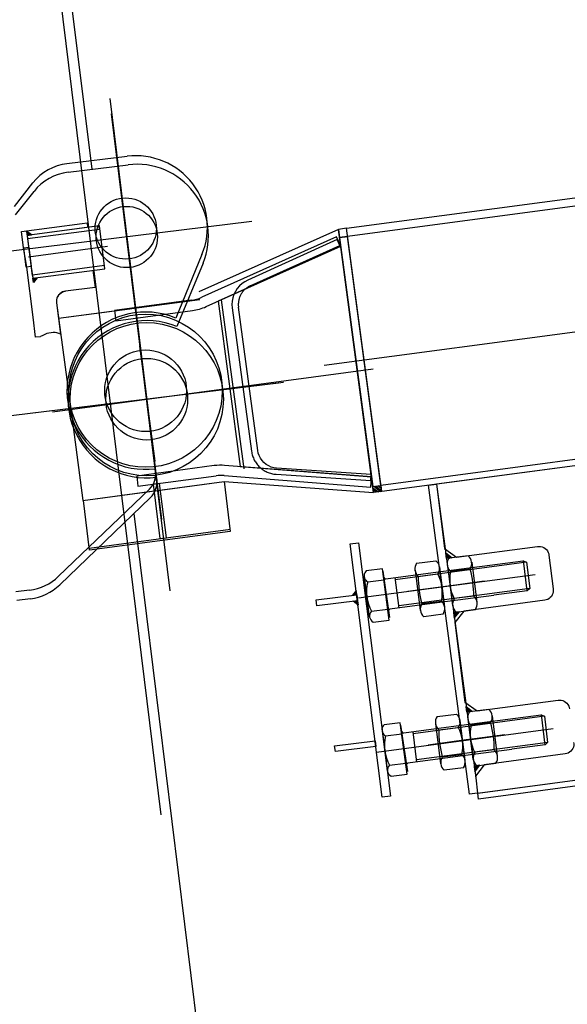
# Model space of a CAD drawing. Extents: x 26250 to 211390, y 12641 to 169243.
# Tile 19 of 132: x 43806 to 44341, y 26048 to 27012. Entities that reach past the tile are written whole.
import ezdxf

# ---------------------------------------------------------------- set-up
doc = ezdxf.new("R2010")
doc.units = 0
doc.header["$LTSCALE"] = 212.5
doc.linetypes.add('CENTER', pattern=[50.5, 30, -9, 2.5, -9])
doc.linetypes.add('HIDDEN', pattern=[12.6, 8.4, -4.2])
for name, color, linetype in [('11', 7, 'CONTINUOUS'), ('200', 7, 'CONTINUOUS'), ('458', 7, 'CONTINUOUS'), ('5', 94, 'CONTINUOUS'), ('611', 7, 'CONTINUOUS'), ('612', 7, 'CONTINUOUS')]:
    doc.layers.add(name, color=color, linetype=linetype)

# ---------------------------------------------------------------- blocks, each defined once
blk = doc.blocks.new('*G6')
at = {"layer": '11', "color": 7, "linetype": 'CENTER'}
for p, q in [((44103.49, 26674.16), (52041.79, 27733.36)), ((43891.48, 26790.38), (43814.19, 26780.07)), ((43922.84, 26692.85), (43937.87, 26580.19)), ((43837.73, 26628.62), (44151.43, 26670.47)), ((44136.93, 26446.28), (44309.87, 26469.35)), ((44220.54, 26457.64), (44260.06, 26462.92)), ((44224.64, 26457.78), (44185.13, 26452.5)), ((44154.44, 26295.46), (44327.37, 26318.54)), ((44244.66, 26307.58), (44205.15, 26302.31)), ((44240.61, 26307.24), (44280.13, 26312.51))]:
    blk.add_line(p, q, dxfattribs=at)
at = {"layer": '11', "color": 7, "linetype": 'CONTINUOUS'}
for p, q in [((44125.32, 26808.23), (44438.78, 26850.05)), ((43807.24, 26805), (43866.72, 26812.93)), ((43883.71, 26810.75), (43812.77, 26801.29)), ((43866.72, 26812.93), (43871.46, 26813.52)), ((43871.46, 26813.52), (43872, 26809.19)), ((43888.87, 26768.68), (43883.71, 26810.75)), ((44125.4, 26808.24), (44117.39, 26807.17)), ((44159.7, 26550.51), (44125.32, 26808.23)), ((43807.41, 26805.02), (43812.2, 26805.61)), ((43809.38, 26789.02), (43807.41, 26805.02)), ((43812.2, 26805.61), (43817.56, 26761.97)), ((43812.77, 26801.29), (43814.12, 26790.29)), ((44117.36, 26807.15), (43980.73, 26745.88)), ((44115.54, 26799.76), (43983.72, 26740.64)), ((44119.57, 26790.6), (44115.54, 26799.76)), ((44151.74, 26549.46), (44117.36, 26807.15)), ((44117.39, 26807.17), (44118.36, 26799.23)), ((44118.36, 26799.23), (44126.39, 26800.22)), ((44126.38, 26800.3), (44118.43, 26799.32)), ((44118.43, 26799.32), (44150.95, 26555.4)), ((44158.92, 26556.38), (44126.38, 26800.3)), ((43812.61, 26770.25), (43809.38, 26789.02)), ((43814.12, 26790.29), (43816.59, 26770.13)), ((43987.81, 26731.51), (44119.57, 26790.6)), ((44119.63, 26790.63), (43999.72, 26736.86)), ((44149.68, 26564.88), (44119.63, 26790.63)), ((43818.62, 26721.3), (43812.61, 26770.25)), ((43816.59, 26770.13), (43818.38, 26759.28)), ((43818.38, 26759.28), (43888.87, 26768.68)), ((43877.16, 26767.13), (43879.22, 26750.33)), ((43879.22, 26750.33), (43850.18, 26746.77)), ((43841.48, 26735.2), (43855.5, 26630.99)), ((43841.52, 26735.21), (43845.27, 26704.69)), ((43843.59, 26720.2), (43981.68, 26738.62)), ((43973.19, 26737.7), (43898.38, 26727.66)), ((43999.72, 26736.86), (44021.33, 26574.87)), ((43843.59, 26720.2), (43913.27, 26729.49)), ((43898.38, 26727.66), (43899.6, 26717.74)), ((43899.6, 26717.74), (43974.52, 26727.74)), ((43821.05, 26701.51), (43818.62, 26721.3)), ((43825.8, 26702.09), (43821.05, 26701.51)), ((43855.5, 26630.99), (43867.4, 26541.78)), ((43855.5, 26630.99), (43867.4, 26541.78)), ((44473.16, 26592.34), (44159.7, 26550.51)), ((44460.81, 26590.69), (44213.28, 26557.66)), ((43995.91, 26575.84), (43919.99, 26565.65)), ((44149.68, 26564.88), (44005.99, 26576.06)), ((44021.33, 26574.87), (44149.68, 26564.88)), ((43867.4, 26541.78), (44005.49, 26560.2)), ((43919.99, 26565.65), (43921.21, 26555.73)), ((43921.21, 26555.73), (43997.63, 26565.92)), ((43942.13, 26558.52), (43936.18, 26557.79)), ((43936.18, 26557.79), (43942.73, 26504.43)), ((43949.24, 26505.23), (43942.13, 26558.52)), ((43943.03, 26551.81), (44005.49, 26560.2)), ((44005.49, 26560.2), (44011.46, 26511.53)), ((44005.49, 26560.2), (44151.74, 26549.46)), ((44005.62, 26566.14), (44148.91, 26554.91)), ((44148.91, 26554.91), (44149.68, 26564.88)), ((44205.35, 26556.6), (44213.29, 26557.58)), ((44213.28, 26557.66), (44220, 26502.98)), ((44213.29, 26557.58), (44251.64, 26270.2)), ((43867.4, 26541.78), (43937.07, 26551.07)), ((44150.95, 26555.4), (44158.92, 26556.38)), ((44151.04, 26555.41), (44158.92, 26556.38)), ((44151.77, 26549.46), (44151.04, 26555.41)), ((44159.64, 26550.51), (44151.77, 26549.46)), ((44158.92, 26556.38), (44159.64, 26550.51)), ((44245.68, 26254.36), (44205.35, 26556.6)), ((43873.88, 26493.17), (43867.91, 26541.84)), ((43873.61, 26495.21), (44011.7, 26513.63)), ((44011.46, 26511.53), (43873.88, 26493.17)), ((43942.73, 26504.43), (43949.24, 26505.23)), ((44128.97, 26499.14), (44136.91, 26500.12)), ((44136.91, 26500.12), (44168.24, 26252.11)), ((44220, 26502.98), (44221.03, 26494.6)), ((44160.3, 26251.14), (44128.97, 26499.14)), ((44221.03, 26494.6), (44232.92, 26486.09)), ((44232.92, 26486.09), (44312.22, 26496.67)), ((44323.35, 26488.07), (44327.39, 26455.2)), ((44095.57, 26444.52), (44135.25, 26449.39)), ((44096.28, 26438.71), (44095.57, 26444.52)), ((44135.99, 26443.58), (44096.28, 26438.71)), ((44135.25, 26449.39), (44135.99, 26443.58)), ((44319.23, 26444.12), (44239.95, 26433.44)), ((44239.95, 26433.44), (44231.36, 26422.21)), ((44231.36, 26422.21), (44240.94, 26344.17)), ((44252.99, 26335.68), (44332.29, 26346.26)), ((44240.94, 26344.17), (44252.99, 26335.68)), ((44113.62, 26301.66), (44153.3, 26306.53)), ((44114.33, 26295.84), (44113.62, 26301.66)), ((44154.03, 26300.72), (44114.33, 26295.84)), ((44153.3, 26306.53), (44154.03, 26300.72)), ((44339.3, 26293.72), (44260.02, 26283.03)), ((44260.02, 26283.03), (44251.42, 26271.8)), ((44253.62, 26255.34), (44445.82, 26280.98)), ((44251.42, 26271.8), (44251.64, 26270.2)), ((44251.64, 26270.2), (44253.47, 26255.32)), ((44251.64, 26270.2), (44253.47, 26255.32)), ((44253.47, 26255.32), (44366, 26270.33)), ((44446.59, 26275.27), (44254.42, 26249.39)), ((44168.24, 26252.11), (44160.3, 26251.14)), ((44253.47, 26255.32), (44245.68, 26254.36)), ((44254.42, 26249.39), (44253.62, 26255.34))]:
    blk.add_line(p, q, dxfattribs=at)
at = {"layer": '11', "color": 7, "linetype": 'HIDDEN'}
for p, q in [((44432, 26841.08), (44126.38, 26800.3)), ((43883.29, 26810.7), (43812.77, 26801.29)), ((43883.68, 26807.48), (43883.29, 26810.7)), ((43812.77, 26801.29), (43813.19, 26798.08)), ((43813.19, 26798.08), (43883.68, 26807.48)), ((43809.58, 26789.04), (43814.34, 26789.63)), ((43811.89, 26770.17), (43809.58, 26789.04)), ((43814.34, 26789.63), (43816.65, 26770.8)), ((44115.96, 26797.35), (44028.57, 26757.43)), ((44031.15, 26751.92), (44118.65, 26791.45)), ((44118.65, 26791.45), (44115.96, 26797.35)), ((43816.65, 26770.8), (43811.89, 26770.17)), ((43888.48, 26771.9), (43817.96, 26762.49)), ((43888.87, 26768.68), (43888.48, 26771.9)), ((43817.96, 26762.49), (43818.38, 26759.28)), ((43818.38, 26759.28), (43888.87, 26768.68)), ((44002.57, 26738.14), (44024.66, 26572.6)), ((44038.46, 26590.73), (44019.56, 26731.05)), ((44013.4, 26730.31), (44032.34, 26589.92)), ((44464.54, 26597.24), (44158.91, 26556.46)), ((44056.39, 26567.41), (44148.97, 26561.27)), ((44149.37, 26567.23), (44056.79, 26573.4)), ((44148.97, 26561.27), (44149.37, 26567.23)), ((44210, 26471.16), (44265.51, 26478.56)), ((44269.48, 26448.83), (44213.97, 26441.42)), ((44227.51, 26320.35), (44283.02, 26327.75)), ((44286.99, 26298.02), (44231.48, 26290.61))]:
    blk.add_line(p, q, dxfattribs=at)
for points in [[(44028.57, 26757.43), (44025.79, 26755.95), (44023.12, 26754.07), (44020.64, 26751.82), (44018.43, 26749.23), (44016.56, 26746.35), (44015.08, 26743.24), (44014.03, 26740), (44013.41, 26736.72), (44013.21, 26733.46), (44013.4, 26730.31)], [(44056.79, 26573.4), (44054.22, 26573.74), (44051.64, 26574.43), (44049.1, 26575.51), (44046.69, 26576.96), (44044.5, 26578.76), (44042.58, 26580.85), (44041, 26583.17), (44039.78, 26585.65), (44038.94, 26588.19), (44038.46, 26590.73)]]:
    blk.add_lwpolyline(points, dxfattribs=at)
at = {"layer": '11', "color": 7, "linetype": 'CONTINUOUS'}
for points in [[(43850.18, 26746.45), (43848.76, 26746.15), (43847.32, 26745.62), (43845.93, 26744.85), (43844.65, 26743.83), (43843.53, 26742.61), (43842.62, 26741.22), (43841.96, 26739.72), (43841.56, 26738.18), (43841.41, 26736.66), (43841.48, 26735.2)], [(43850.18, 26746.77), (43848.76, 26746.43), (43847.33, 26745.85), (43845.94, 26745.03), (43844.67, 26743.97), (43843.55, 26742.71), (43842.65, 26741.28), (43842, 26739.76), (43841.6, 26738.2), (43841.45, 26736.66), (43841.52, 26735.21)], [(43845.27, 26704.69), (43843.66, 26705.31), (43841.94, 26705.76), (43840.1, 26706.04), (43838.18, 26706.13), (43836.2, 26706.02), (43834.16, 26705.69), (43832.1, 26705.14), (43830.04, 26704.37), (43828, 26703.36), (43826.01, 26702.12)], [(44312.22, 26496.67), (44313.67, 26496.76), (44315.19, 26496.62), (44316.72, 26496.23), (44318.21, 26495.59), (44319.59, 26494.7), (44320.8, 26493.59), (44321.8, 26492.31), (44322.56, 26490.92), (44323.07, 26489.49), (44323.35, 26488.07)], [(44327.39, 26455.2), (44327.54, 26453.76), (44327.47, 26452.25), (44327.15, 26450.72), (44326.57, 26449.24), (44325.73, 26447.87), (44324.67, 26446.67), (44323.43, 26445.67), (44322.07, 26444.92), (44320.65, 26444.4), (44319.23, 26444.12)], [(44332.29, 26346.26), (44333.74, 26346.35), (44335.25, 26346.21), (44336.79, 26345.83), (44338.27, 26345.18), (44339.65, 26344.29), (44340.86, 26343.18), (44341.86, 26341.9), (44342.62, 26340.52), (44343.14, 26339.08), (44343.42, 26337.66)], [(44347.45, 26304.79), (44347.61, 26303.35), (44347.54, 26301.84), (44347.22, 26300.32), (44346.63, 26298.84), (44345.8, 26297.46), (44344.74, 26296.26), (44343.5, 26295.27), (44342.14, 26294.51), (44340.72, 26294), (44339.3, 26293.72)]]:
    blk.add_lwpolyline(points, dxfattribs=at)
blk.add_circle((43929.77, 26640.9), 40, dxfattribs=at)
at = {"layer": '11', "color": 7, "linetype": 'HIDDEN'}
for centre, radius, start, end in [((44039.39, 26733.7), 20, 114.30915, -172.39856), ((44058.11, 26593.35), 26, -172.40143, -93.79749)]:
    blk.add_arc(centre, radius, start, end, dxfattribs=at)
at = {"layer": '11', "color": 7, "linetype": 'CONTINUOUS'}
for centre, radius, start, end in [((43968.72, 26774.06), 36.63, -83, -65.83621), ((43968.17, 26775.33), 48.02, -82.40158, -65.85602), ((44002.07, 26525.7), 50.52, 85.5519, 97.00547), ((44002.65, 26528.33), 37.92, 85.50941, 97.6152)]:
    blk.add_arc(centre, radius, start, end, dxfattribs=at)
at = {"layer": '200', "color": 7, "linetype": 'CONTINUOUS'}
for p, q in [((43816.98, 26801.81), (43812.2, 26805.5)), ((43812.2, 26805.5), (43812.72, 26801.28)), ((43812.41, 26803.95), (43812.31, 26804.73)), ((43813.55, 26804.46), (43812.52, 26803.11)), ((43812.6, 26805.19), (43812.64, 26804.84)), ((43812.63, 26802.27), (43814.03, 26804.1)), ((43812.72, 26801.28), (43816.98, 26801.81)), ((43814.51, 26803.73), (43812.75, 26801.43)), ((43813.47, 26801.38), (43814.98, 26803.37)), ((43815.46, 26803), (43814.31, 26801.5)), ((43815.15, 26801.61), (43815.94, 26802.64)), ((43816.42, 26802.28), (43816.48, 26801.78)), ((43816.83, 26801.83), (43816.83, 26801.83)), ((43820.71, 26757.38), (43818.4, 26759.14)), ((43818.43, 26759.28), (43822.59, 26759.79)), ((43818.95, 26755.07), (43818.43, 26759.28)), ((43818.51, 26758.3), (43820.34, 26756.9)), ((43819.98, 26756.42), (43818.63, 26757.46)), ((43818.74, 26756.61), (43818.83, 26755.85)), ((43822.59, 26759.79), (43818.95, 26755.07)), ((43819.09, 26759.37), (43821.07, 26757.85)), ((43819.25, 26755.47), (43819.2, 26755.82)), ((43821.44, 26758.33), (43819.93, 26759.48)), ((43820.77, 26759.6), (43821.8, 26758.81)), ((43822.16, 26759.28), (43822.1, 26759.77)), ((43822.45, 26759.82), (43822.45, 26759.82)), ((44222.28, 26490.19), (44222.28, 26490.19)), ((44222.32, 26490.38), (44228.62, 26485.51)), ((44223, 26484.83), (44222.32, 26490.38)), ((44222.58, 26487.95), (44223.64, 26489.32)), ((44224.27, 26488.84), (44222.73, 26486.82)), ((44222.88, 26485.7), (44224.91, 26488.35)), ((44223, 26489.81), (44223.08, 26489.15)), ((44228.62, 26485.51), (44223, 26484.83)), ((44225.54, 26487.86), (44223.19, 26484.79)), ((44224.32, 26484.94), (44226.18, 26487.38)), ((44226.82, 26486.89), (44225.44, 26485.09)), ((44226.56, 26485.24), (44227.45, 26486.41)), ((44228.08, 26485.92), (44228.14, 26485.45)), ((44134.86, 26453.76), (44131.16, 26449.02)), ((44135.29, 26450.25), (44133.31, 26451.79)), ((44133.68, 26452.26), (44135.18, 26451.1)), ((44135.07, 26451.94), (44134.05, 26452.73)), ((44134.41, 26453.21), (44134.47, 26452.72)), ((44134.86, 26453.62), (44134.85, 26453.69)), ((44135.38, 26449.54), (44134.86, 26453.76)), ((44131.16, 26449.02), (44135.38, 26449.54)), ((44131.47, 26449.42), (44131.51, 26449.07)), ((44131.78, 26443.05), (44135.99, 26443.57)), ((44136.5, 26439.37), (44131.78, 26443.05)), ((44132.17, 26442.74), (44132.13, 26443.1)), ((44132.21, 26450.36), (44133.55, 26449.32)), ((44134.39, 26449.43), (44132.58, 26450.84)), ((44132.71, 26449.21), (44132.61, 26449.98)), ((44132.94, 26451.31), (44135.23, 26449.53)), ((44133.12, 26442.01), (44134.16, 26443.35)), ((44133.32, 26443.25), (44133.42, 26442.47)), ((44135, 26443.46), (44133.59, 26441.64)), ((44134.07, 26441.27), (44135.85, 26443.56)), ((44136.07, 26442.88), (44134.54, 26440.9)), ((44135.02, 26440.54), (44136.18, 26442.04)), ((44135.99, 26443.57), (44136.5, 26439.37)), ((44136.29, 26441.2), (44135.49, 26440.17)), ((44135.97, 26439.8), (44135.91, 26440.29)), ((44136.5, 26439.51), (44136.51, 26439.44)), ((44235.64, 26432.86), (44230.03, 26432.17)), ((44230.03, 26432.17), (44230.72, 26426.5)), ((44233.29, 26429.79), (44230.22, 26432.14)), ((44230.72, 26426.5), (44235.64, 26432.86)), ((44231.34, 26432.29), (44233.78, 26430.43)), ((44234.26, 26431.06), (44232.46, 26432.44)), ((44233.58, 26432.59), (44234.75, 26431.7)), ((44235.24, 26432.33), (44235.18, 26432.8)), ((44230.16, 26431.18), (44232.81, 26429.16)), ((44232.32, 26428.52), (44230.31, 26430.06)), ((44230.46, 26428.94), (44231.83, 26427.89)), ((44230.76, 26426.69), (44230.76, 26426.7)), ((44231.35, 26427.25), (44231.27, 26427.9)), ((44242.39, 26339.97), (44248.68, 26335.11)), ((44243.07, 26334.42), (44242.39, 26339.97)), ((44242.65, 26337.54), (44243.71, 26338.91)), ((44244.34, 26338.43), (44242.8, 26336.42)), ((44242.95, 26335.29), (44244.98, 26337.94)), ((44243.07, 26339.4), (44243.15, 26338.74)), ((44245.61, 26337.46), (44243.26, 26334.38)), ((44244.39, 26334.53), (44246.25, 26336.97)), ((44246.88, 26336.48), (44245.51, 26334.68)), ((44246.63, 26334.83), (44247.52, 26336)), ((44248.68, 26335.11), (44243.07, 26334.42)), ((44248.15, 26335.51), (44248.21, 26335.04)), ((44255.71, 26282.46), (44250.1, 26281.77)), ((44250.1, 26281.77), (44250.79, 26276.1)), ((44250.23, 26280.77), (44252.87, 26278.75)), ((44253.36, 26279.39), (44250.29, 26281.73)), ((44252.39, 26278.11), (44250.38, 26279.65)), ((44250.53, 26278.53), (44251.9, 26277.48)), ((44250.79, 26276.1), (44255.71, 26282.46)), ((44251.41, 26281.88), (44253.85, 26280.02)), ((44254.33, 26280.66), (44252.53, 26282.03)), ((44253.65, 26282.18), (44254.82, 26281.29)), ((44255.3, 26281.93), (44255.25, 26282.39)), ((44251.42, 26276.84), (44251.34, 26277.49))]:
    blk.add_line(p, q, dxfattribs=at)
at = {"layer": '458', "color": 7, "linetype": 'CONTINUOUS'}
for p, q in [((44252.94, 26441.87), (44248.09, 26481.41)), ((44197.51, 26434.06), (44192.66, 26473.6)), ((44221.3, 26437.24), (44216.44, 26476.77)), ((44229.15, 26438.7), (44224.3, 26478.24)), ((44241.32, 26287.04), (44236.47, 26326.58)), ((44249.22, 26288.29), (44244.37, 26327.83)), ((44273.01, 26291.47), (44268.16, 26331)), ((44217.53, 26283.87), (44212.68, 26323.41))]:
    blk.add_line(p, q, dxfattribs=at)
at = {"layer": '5', "color": 94, "linetype": 'CONTINUOUS'}
for p, q in [((44118.43, 26799.33), (44118.43, 26799.34)), ((44151.15, 26554.16), (44156.48, 26550.08)), ((44154.38, 26549.8), (44151.43, 26552.06)), ((44151.71, 26549.96), (44151.77, 26549.46)), ((44158.59, 26550.36), (44151.84, 26555.52)), ((44153.95, 26555.8), (44159.57, 26551.5)), ((44159.29, 26553.6), (44156.05, 26556.08)), ((44158.15, 26556.36), (44158.24, 26555.61))]:
    blk.add_line(p, q, dxfattribs=at)
at = {"layer": '611', "color": 7, "linetype": 'CONTINUOUS'}
for p, q in [((44193.81, 26480.46), (44212.72, 26482.78)), ((44244.34, 26487.61), (44225.44, 26485.29)), ((44265.51, 26478.56), (44298.1, 26482.57)), ((44298.06, 26482.91), (44301.72, 26453.13)), ((44298.1, 26482.57), (44301.31, 26481.22)), ((44301.31, 26481.22), (44304.46, 26455.62)), ((44160.41, 26474.93), (44144.57, 26472.99)), ((44167.12, 26424.61), (44160.41, 26474.93)), ((44160.71, 26472.65), (44160.71, 26472.66)), ((44160.71, 26472.66), (44167.29, 26427.12)), ((44163.75, 26464.97), (44210, 26471.16)), ((44246.22, 26474.63), (44227.04, 26472.27)), ((44142.58, 26467.12), (44147.44, 26427.59)), ((44146.02, 26462.16), (44161.85, 26464.1)), ((44172.67, 26466.18), (44176.33, 26436.4)), ((44195.41, 26467.44), (44214.6, 26469.79)), ((44302.03, 26453.17), (44269.44, 26449.17)), ((44304.46, 26455.62), (44302.03, 26453.17)), ((44198.97, 26440.79), (44218.15, 26443.14)), ((44249.77, 26447.98), (44230.59, 26445.63)), ((44149.86, 26433.33), (44165.69, 26435.28)), ((44213.97, 26441.42), (44167.72, 26435.25)), ((44232.49, 26432.44), (44251.37, 26434.96)), ((44151.29, 26422.67), (44167.12, 26424.61)), ((44167.29, 26427.12), (44167.29, 26427.12)), ((44219.72, 26430.33), (44200.84, 26427.81)), ((44264.41, 26337.21), (44245.51, 26334.88)), ((44213.84, 26330.26), (44232.74, 26332.58)), ((44283.02, 26327.75), (44315.61, 26331.75)), ((44315.57, 26332.1), (44319.22, 26302.32)), ((44315.61, 26331.75), (44318.82, 26330.41)), ((44318.82, 26330.41), (44321.96, 26304.8)), ((44177.91, 26324.12), (44162.08, 26322.17)), ((44184.62, 26273.8), (44177.91, 26324.12)), ((44178.22, 26321.84), (44178.22, 26321.85)), ((44178.22, 26321.85), (44184.8, 26276.31)), ((44181.26, 26314.16), (44227.51, 26320.35)), ((44215.44, 26317.24), (44234.62, 26319.6)), ((44266.29, 26324.22), (44247.1, 26321.87)), ((44160.09, 26316.31), (44164.94, 26276.77)), ((44163.52, 26311.34), (44179.36, 26313.29)), ((44190.18, 26315.36), (44193.83, 26285.59)), ((44269.84, 26297.58), (44250.66, 26295.22)), ((44319.54, 26302.36), (44286.94, 26298.36)), ((44321.96, 26304.8), (44319.54, 26302.36)), ((44231.48, 26290.61), (44185.22, 26284.44)), ((44218.99, 26290.6), (44238.17, 26292.95)), ((44167.37, 26282.52), (44183.2, 26284.46)), ((44239.75, 26280.13), (44220.86, 26277.61)), ((44252.56, 26282.04), (44271.44, 26284.56)), ((44168.79, 26271.86), (44184.62, 26273.8)), ((44184.8, 26276.31), (44184.8, 26276.3))]:
    blk.add_line(p, q, dxfattribs=at)
for points in [[(44212.72, 26482.78), (44213.69, 26481.78), (44214.52, 26480.65), (44215.18, 26479.42), (44215.66, 26478.11), (44215.96, 26476.74), (44216.07, 26475.35), (44215.98, 26473.95), (44215.69, 26472.57), (44215.22, 26471.24), (44214.57, 26469.99)], [(44225.44, 26485.29), (44224.72, 26484.02), (44224.19, 26482.67), (44223.85, 26481.25), (44223.72, 26479.81), (44223.8, 26478.36), (44224.08, 26476.94), (44224.56, 26475.57), (44225.22, 26474.29), (44226.06, 26473.12), (44227.06, 26472.07)], [(44144.57, 26472.99), (44143.73, 26472.02), (44143.08, 26470.91), (44142.65, 26469.7), (44142.46, 26468.44), (44142.51, 26467.16), (44142.8, 26465.92), (44143.32, 26464.76), (44144.05, 26463.73), (44144.96, 26462.85), (44146.02, 26462.16)], [(44162.07, 26466.28), (44162.11, 26466.06), (44162.19, 26465.85), (44162.31, 26465.64), (44162.46, 26465.45), (44162.64, 26465.28), (44162.85, 26465.14), (44163.08, 26465.04), (44163.31, 26464.98), (44163.53, 26464.96), (44163.75, 26464.97)], [(44167.72, 26435.25), (44167.5, 26435.21), (44167.29, 26435.13), (44167.08, 26435.01), (44166.89, 26434.86), (44166.72, 26434.67), (44166.58, 26434.47), (44166.48, 26434.24), (44166.42, 26434.01), (44166.4, 26433.78), (44166.41, 26433.56)], [(44232.74, 26332.58), (44233.71, 26331.59), (44234.54, 26330.46), (44235.2, 26329.23), (44235.68, 26327.92), (44235.98, 26326.55), (44236.09, 26325.15), (44236, 26323.75), (44235.72, 26322.38), (44235.24, 26321.05), (44234.59, 26319.8)], [(44245.51, 26334.88), (44244.79, 26333.62), (44244.26, 26332.26), (44243.92, 26330.85), (44243.79, 26329.4), (44243.87, 26327.95), (44244.15, 26326.53), (44244.63, 26325.17), (44245.29, 26323.88), (44246.13, 26322.71), (44247.13, 26321.67)], [(44162.08, 26322.17), (44161.23, 26321.21), (44160.58, 26320.1), (44160.16, 26318.89), (44159.96, 26317.63), (44160.02, 26316.35), (44160.31, 26315.11), (44160.83, 26313.95), (44161.56, 26312.91), (44162.47, 26312.03), (44163.52, 26311.34)], [(44179.57, 26315.46), (44179.62, 26315.25), (44179.7, 26315.03), (44179.81, 26314.83), (44179.97, 26314.63), (44180.15, 26314.47), (44180.36, 26314.33), (44180.58, 26314.23), (44180.81, 26314.17), (44181.04, 26314.15), (44181.26, 26314.16)], [(44185.22, 26284.44), (44185.01, 26284.39), (44184.8, 26284.31), (44184.59, 26284.2), (44184.39, 26284.05), (44184.23, 26283.86), (44184.09, 26283.65), (44183.99, 26283.43), (44183.93, 26283.2), (44183.91, 26282.97), (44183.92, 26282.75)]]:
    blk.add_lwpolyline(points, dxfattribs=at)
for centre, radius, start, end in [((44202.3, 26474.89), 10.14, 146.72112, -132.72317), ((44237.62, 26480.02), 10.14, -32.08481, 48.48654), ((44266.01, 26463.71), 39.84, 167.87747, -152.68024), ((44151.35, 26448.41), 98.42, -0.25082, 15.44861), ((44184.7, 26452.65), 39.84, 166.19374, -150.99414), ((44293.83, 26467.01), 98.42, 179.74986, -164.55049), ((44179.18, 26451.71), 39.84, -12.12112, 27.31821), ((44211.24, 26435.89), 10.14, -33.2789, 47.27682), ((44239.21, 26440.04), 10.14, 147.91518, -131.51993), ((44242.89, 26440.53), 10.15, -33.28546, 47.25912), ((44154.43, 26428.52), 6.64, 133.49457, -118.28348), ((44207.57, 26435.4), 10.15, 147.92604, -131.53134), ((44257.69, 26329.61), 10.14, -32.06726, 48.47513), ((44222.32, 26324.7), 10.14, 146.72112, -132.72318), ((44313.86, 26316.82), 98.42, 179.75075, -164.54961), ((44199.2, 26301.52), 39.84, -12.12112, 27.31821), ((44286.08, 26313.3), 39.84, 167.87891, -152.68024), ((44171.42, 26298), 98.42, -0.24927, 15.45038), ((44202.21, 26301.84), 39.84, 166.1953, -150.99414), ((44262.96, 26290.12), 10.14, -33.2789, 47.27683), ((44227.59, 26285.21), 10.14, 147.93274, -131.52487), ((44231.27, 26285.7), 10.14, -33.2789, 47.27682), ((44259.28, 26289.63), 10.14, 147.92186, -131.51347), ((44171.94, 26277.7), 6.64, 133.4734, -118.26959)]:
    blk.add_arc(centre, radius, start, end, dxfattribs=at)
at = {"layer": '612', "color": 7, "linetype": 'CONTINUOUS'}
for p, q in [((44301.31, 26481.22), (44172.95, 26464.1)), ((44304.72, 26455.65), (44176.36, 26438.52)), ((44318.82, 26330.41), (44190.46, 26313.28)), ((44322.23, 26304.84), (44193.87, 26287.71))]:
    blk.add_line(p, q, dxfattribs=at)
blk = doc.blocks.new('*G20')
at = {"layer": '11', "color": 7, "linetype": 'HIDDEN'}
blk.add_line((43399.61, 30663.27), (45050.82, 17215.26), dxfattribs=at)
at = {"layer": '11', "color": 7, "linetype": 'CONTINUOUS'}
for p, q in [((43796.22, 27515.24), (43875.93, 26866.01)), ((43851.79, 26871.49), (43910.64, 26878.72)), ((43852.82, 26863.17), (43911.66, 26870.4)), ((43800.45, 26829.56), (43818.49, 26852.64)), ((43801.48, 26821.25), (43819.51, 26844.33)), ((43983.86, 26782.49), (43958.17, 26720.37)), ((43984.88, 26774.17), (43959.19, 26712.05)), ((43938.13, 26572.79), (43938.49, 26569.81)), ((43939.15, 26564.47), (43939.52, 26561.49)), ((43932.5, 26552.95), (43843.59, 26467.48)), ((43933.53, 26544.64), (43844.62, 26459.16)), ((43917.31, 26529.04), (44817.01, 19201.57)), ((43815.04, 26453.9), (43801.8, 26452.27)), ((43816.06, 26445.58), (43802.82, 26443.96))]:
    blk.add_line(p, q, dxfattribs=at)
at = {"layer": '11', "color": 7, "linetype": 'CENTER'}
for p, q in [((43893.62, 26935.3), (43944.24, 26522.99)), ((43952.79, 26453.4), (43895.45, 26920.4)), ((44032.55, 26814.72), (43767.73, 26782.2)), ((44063.46, 26657.31), (43098, 26538.77)), ((44058.8, 26656.74), (43757.42, 26619.73))]:
    blk.add_line(p, q, dxfattribs=at)
at = {"layer": '11', "color": 7, "linetype": 'CONTINUOUS'}
for centre, radius in [((43909.25, 26808.02), 30), ((43910.27, 26799.7), 30), ((43928.74, 26649.21), 75), ((43929.77, 26640.9), 75), ((43928.74, 26649.21), 39.99), ((43929.77, 26640.9), 40)]:
    blk.add_circle(centre, radius, dxfattribs=at)
for centre, radius, start, end in [((43919.17, 26809.24), 70, -22.46589, 97.00154), ((43857.88, 26821.87), 49.99, 97, 142.00967), ((43920.19, 26800.92), 70, -22.46466, 97.00154), ((43858.91, 26813.55), 50, 97, 141.99876), ((43928.74, 26649.21), 77, 67.53207, -83.00076), ((43929.77, 26640.9), 77, 67.53207, -83.00076), ((43918.65, 26567.36), 19.99, -46.1401, 7.01625), ((43919.67, 26559.05), 20, -46.12567, 7.00968), ((43808.95, 26503.52), 49.99, -83, -46.12835), ((43809.96, 26495.23), 50.02, -83, -46.14181)]:
    blk.add_arc(centre, radius, start, end, dxfattribs=at)

msp = doc.modelspace()

# ---------------------------------------------------------------- block references
at = {"layer": '11', "color": 7, "linetype": 'CONTINUOUS'}
for name in ['*G20', '*G6']:
    msp.add_blockref(name, (0, 0), dxfattribs=at)

doc.saveas('drawing.dxf')
